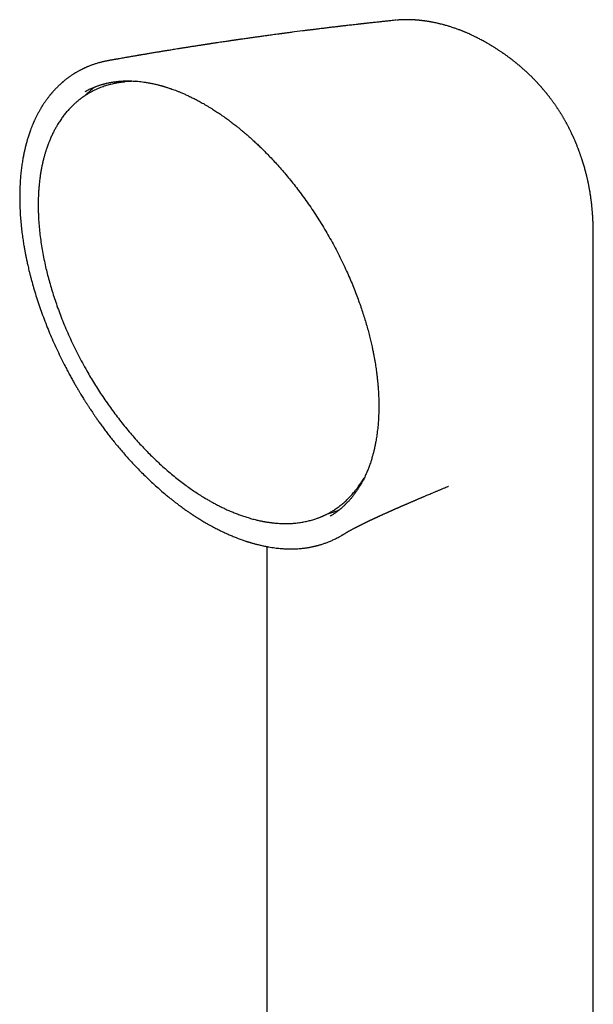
# Model space of a CAD drawing. Header units: millimetres. Extents: x 8 to 740, y 12 to 985.
# Tile 18 of 62: x 664 to 703, y 366 to 432. Entities that reach past the tile are written whole.
import ezdxf

# ---------------------------------------------------------------- set-up
doc = ezdxf.new("R2010")
doc.units = ezdxf.units.MM

msp = doc.modelspace()

# ---------------------------------------------------------------- linework, layer by layer
at = {"color": 7, "linetype": 'Continuous', "lineweight": 30}
for p, q in [((689.669, 432.089), (689.655, 432.088)), ((690.844, 432.109), (690.849, 432.108)), ((695.145, 430.893), (695.141, 430.895)), ((670.412, 429.382), (670.417, 429.382)), ((671.55, 427.964), (671.542, 427.963)), ((671.954, 428), (671.55, 427.964)), ((701.57, 424.206), (701.579, 424.185)), ((702.876, 406.167), (702.876, 417.52)), ((687.164, 400.918), (687.397, 401.25)), ((687.15, 400.899), (687.164, 400.918)), ((693.18, 400.922), (693.183, 400.924)), ((674.355, 400.29), (674.388, 400.263)), ((685.262, 398.918), (685.26, 398.917)), ((679.82, 397.193), (679.823, 397.192)), ((686.095, 397.674), (686.1, 397.677)), ((681.021, 396.892), (681.021, 330.216))]:
    msp.add_line(p, q, dxfattribs=at)
at = {"color": 7, "linetype": 'Continuous', "lineweight": 30, "flags": 128}
for points in [[(672.207, 428.018), (671.962, 428.001), (671.954, 428)], [(702.876, 308.672), (702.876, 353.052), (702.876, 406.167)], [(687.397, 401.25), (687.402, 401.257), (687.542, 401.463)]]:
    msp.add_lwpolyline(points, dxfattribs=at)
at = {"color": 7, "linetype": 'Continuous', "lineweight": 30}
for points, knots in [([(689.655, 432.089), (689.631, 432.087), (689.55, 432.078), (689.419, 432.065), (689.267, 432.049), (689.136, 432.035), (689.026, 432.024), (688.937, 432.014), (688.849, 432.005), (688.753, 431.995), (688.639, 431.982), (688.514, 431.969), (688.377, 431.954), (688.227, 431.938), (688.089, 431.923), (687.964, 431.909), (687.86, 431.898), (687.759, 431.887), (687.673, 431.877), (687.603, 431.87), (687.547, 431.863), (687.501, 431.858), (687.462, 431.854), (687.422, 431.85), (687.376, 431.844), (687.321, 431.838), (687.256, 431.831), (687.18, 431.822), (687.096, 431.813), (686.969, 431.799), (686.808, 431.78), (686.622, 431.759), (686.451, 431.739), (686.307, 431.723), (686.188, 431.709), (686.092, 431.698), (686.003, 431.687), (685.923, 431.678), (685.85, 431.669), (685.78, 431.661), (685.702, 431.652), (685.61, 431.641), (685.5, 431.628), (685.381, 431.614), (685.257, 431.599), (685.069, 431.576), (684.816, 431.546), (684.565, 431.515), (684.38, 431.492), (684.262, 431.477), (684.153, 431.464), (684.06, 431.452), (683.982, 431.442), (683.91, 431.433), (683.832, 431.424), (683.743, 431.412), (683.641, 431.4), (683.528, 431.385), (683.218, 431.346), (682.9, 431.305), (682.578, 431.263), (682.447, 431.246), (682.327, 431.23), (682.223, 431.216), (682.142, 431.206), (682.08, 431.198), (682.028, 431.191), (681.97, 431.183), (681.901, 431.174), (681.823, 431.163), (681.699, 431.147), (681.538, 431.125), (681.347, 431.099), (681.167, 431.075), (680.997, 431.052), (680.831, 431.029), (680.639, 431.002), (680.422, 430.972), (680.177, 430.938), (679.971, 430.909), (679.798, 430.885), (679.657, 430.865), (679.502, 430.843), (679.365, 430.823), (679.251, 430.807), (679.167, 430.795), (679.093, 430.784), (679.031, 430.775), (678.979, 430.768), (678.934, 430.761), (678.892, 430.755), (678.847, 430.749), (678.796, 430.741), (678.735, 430.732), (678.665, 430.722), (678.585, 430.71), (678.481, 430.695), (678.351, 430.676), (678.191, 430.652), (678.014, 430.626), (677.82, 430.597), (677.651, 430.572), (677.514, 430.551), (677.413, 430.536), (677.318, 430.522), (677.235, 430.509), (677.171, 430.5), (677.125, 430.493), (677.092, 430.487), (677.061, 430.483), (677.028, 430.478), (676.977, 430.47), (676.904, 430.459), (676.806, 430.444), (676.697, 430.427), (676.581, 430.409), (676.459, 430.39), (676.333, 430.371), (676.205, 430.351), (676.078, 430.331), (675.952, 430.311), (675.833, 430.293), (675.728, 430.276), (675.643, 430.263), (675.582, 430.253), (675.535, 430.246), (675.493, 430.239), (675.443, 430.231), (675.382, 430.221), (675.31, 430.21), (675.228, 430.197), (675.137, 430.182), (675.012, 430.162), (674.86, 430.138), (674.689, 430.11), (674.542, 430.086), (674.417, 430.066), (674.311, 430.049), (674.212, 430.033), (674.115, 430.017), (674.014, 430), (673.905, 429.982), (673.787, 429.963), (673.661, 429.942), (673.528, 429.92), (673.393, 429.897), (673.265, 429.876), (673.143, 429.856), (673.029, 429.836), (672.915, 429.817), (672.802, 429.798), (672.697, 429.78), (672.607, 429.765), (672.532, 429.752), (672.474, 429.742), (672.422, 429.733), (672.368, 429.724), (672.304, 429.713), (672.229, 429.7), (672.143, 429.686), (672.048, 429.669), (671.949, 429.652), (671.851, 429.635), (671.755, 429.618), (671.634, 429.598), (671.492, 429.573), (671.33, 429.545), (671.203, 429.522), (671.109, 429.506), (671.047, 429.495), (670.987, 429.484), (670.928, 429.474), (670.87, 429.464), (670.809, 429.453), (670.737, 429.44), (670.649, 429.424), (670.545, 429.406), (670.466, 429.392), (670.422, 429.384), (670.417, 429.383)], [0, 0, 0, 0, 0.003657, 0.012597, 0.020458, 0.027242, 0.032948, 0.037574, 0.041123, 0.046581, 0.052527, 0.058972, 0.066023, 0.073785, 0.082261, 0.087589, 0.093164, 0.098529, 0.103189, 0.106589, 0.109481, 0.111865, 0.11374, 0.115584, 0.118022, 0.120866, 0.12424, 0.128145, 0.132579, 0.137439, 0.147878, 0.157539, 0.166422, 0.174525, 0.179929, 0.184925, 0.189516, 0.193702, 0.197482, 0.200879, 0.204618, 0.209535, 0.215294, 0.221656, 0.22809, 0.234577, 0.251012, 0.267336, 0.27366, 0.279926, 0.285667, 0.290596, 0.294434, 0.297865, 0.30186, 0.306499, 0.311782, 0.317709, 0.324114, 0.359996, 0.367281, 0.374284, 0.38049, 0.385893, 0.390493, 0.393069, 0.39559, 0.398617, 0.402161, 0.406224, 0.410805, 0.421444, 0.431384, 0.440625, 0.449384, 0.45799, 0.466446, 0.479339, 0.491789, 0.504675, 0.511394, 0.51876, 0.526771, 0.535428, 0.540196, 0.544602, 0.548437, 0.551702, 0.554397, 0.556522, 0.55872, 0.560876, 0.563534, 0.566694, 0.570356, 0.57452, 0.579186, 0.586554, 0.594843, 0.604045, 0.614161, 0.62519, 0.630333, 0.635652, 0.640842, 0.645187, 0.648659, 0.650774, 0.652367, 0.653914, 0.655625, 0.657501, 0.661894, 0.666987, 0.672751, 0.678848, 0.685185, 0.691761, 0.698578, 0.705037, 0.711698, 0.718176, 0.723639, 0.728056, 0.73143, 0.733296, 0.735354, 0.737969, 0.741143, 0.744875, 0.749165, 0.754011, 0.758984, 0.768771, 0.777698, 0.785766, 0.791703, 0.797234, 0.802369, 0.80716, 0.812338, 0.818147, 0.8242, 0.830814, 0.837823, 0.844874, 0.851955, 0.857879, 0.863824, 0.869791, 0.875778, 0.881403, 0.886206, 0.889983, 0.893028, 0.895373, 0.898025, 0.901477, 0.905308, 0.909799, 0.914921, 0.92014, 0.925266, 0.930297, 0.935233, 0.944039, 0.952526, 0.960602, 0.963921, 0.967155, 0.970302, 0.973365, 0.976342, 0.979372, 0.98297, 0.987639, 0.993052, 0.999209, 1, 1, 1, 1]), ([(690.854, 432.11), (690.817, 432.112), (690.744, 432.116), (690.647, 432.12), (690.569, 432.122), (690.478, 432.124), (690.377, 432.125), (690.278, 432.124), (690.186, 432.122), (690.101, 432.119), (690.032, 432.116), (689.978, 432.113), (689.936, 432.11), (689.885, 432.107), (689.821, 432.102), (689.759, 432.097), (689.718, 432.093), (689.703, 432.092)], [0, 0, 0, 0, 0.087753, 0.1706734, 0.248762, 0.316365, 0.4117465, 0.5051896, 0.5766017, 0.6498878, 0.7270553, 0.758318, 0.7922797, 0.8367572, 0.8926271, 0.9601405, 1, 1, 1, 1]), ([(695.142, 430.896), (695.131, 430.902), (695.109, 430.913), (695.052, 430.942), (694.977, 430.979), (694.879, 431.028), (694.788, 431.071), (694.703, 431.111), (694.62, 431.15), (694.538, 431.187), (694.451, 431.225), (694.375, 431.258), (694.307, 431.287), (694.251, 431.31), (694.196, 431.333), (694.135, 431.358), (694.065, 431.386), (693.996, 431.412), (693.935, 431.435), (693.864, 431.462), (693.778, 431.494), (693.671, 431.532), (693.559, 431.571), (693.447, 431.608), (693.336, 431.644), (693.231, 431.676), (693.115, 431.711), (693.005, 431.743), (692.896, 431.773), (692.784, 431.803), (692.671, 431.831), (692.566, 431.857), (692.465, 431.88), (692.375, 431.9), (692.291, 431.918), (692.225, 431.931), (692.15, 431.946), (692.073, 431.961), (691.999, 431.974), (691.928, 431.987), (691.852, 431.999), (691.78, 432.01), (691.706, 432.022), (691.632, 432.032), (691.558, 432.042), (691.492, 432.051), (691.424, 432.059), (691.352, 432.067), (691.289, 432.074), (691.244, 432.079), (691.212, 432.082), (691.176, 432.085), (691.131, 432.089), (691.08, 432.094), (691.029, 432.098), (690.976, 432.102), (690.919, 432.106), (690.873, 432.109), (690.848, 432.11), (690.844, 432.11)], [0, 0, 0, 0, 0.008212, 0.016361, 0.041284, 0.061752, 0.087235, 0.106303, 0.122806, 0.146903, 0.165291, 0.1859, 0.201586, 0.214312, 0.226876, 0.240795, 0.258648, 0.277551, 0.290439, 0.301774, 0.328749, 0.35218, 0.378086, 0.408482, 0.431044, 0.456987, 0.482035, 0.511946, 0.534141, 0.557836, 0.589604, 0.611872, 0.630037, 0.659217, 0.674059, 0.687129, 0.704756, 0.725584, 0.739518, 0.755664, 0.774007, 0.79095, 0.804899, 0.824432, 0.841843, 0.855418, 0.868752, 0.888173, 0.904628, 0.911461, 0.918456, 0.925975, 0.935819, 0.948419, 0.960464, 0.969915, 0.983663, 0.997584, 1, 1, 1, 1]), ([(695.817, 430.528), (695.711, 430.589), (695.562, 430.673), (695.338, 430.795), (695.22, 430.855), (695.145, 430.894)], [0, 0, 0, 0, 0.4816278, 0.6706108, 1, 1, 1, 1]), ([(701.571, 424.206), (701.566, 424.217), (701.554, 424.244), (701.533, 424.29), (701.508, 424.346), (701.481, 424.403), (701.458, 424.455), (701.436, 424.5), (701.416, 424.542), (701.392, 424.594), (701.36, 424.659), (701.325, 424.73), (701.293, 424.794), (701.267, 424.847), (701.24, 424.899), (701.208, 424.961), (701.171, 425.032), (701.134, 425.102), (701.1, 425.164), (701.069, 425.222), (701.033, 425.287), (700.993, 425.359), (700.952, 425.431), (700.916, 425.493), (700.883, 425.55), (700.847, 425.612), (700.805, 425.682), (700.763, 425.752), (700.725, 425.815), (700.69, 425.871), (700.653, 425.929), (700.612, 425.994), (700.567, 426.065), (700.524, 426.13), (700.486, 426.188), (700.448, 426.244), (700.407, 426.305), (700.362, 426.372), (700.316, 426.438), (700.275, 426.497), (700.236, 426.552), (700.195, 426.609), (700.149, 426.672), (700.1, 426.74), (700.053, 426.803), (700.011, 426.859), (699.972, 426.91), (699.931, 426.963), (699.887, 427.021), (699.839, 427.081), (699.795, 427.137), (699.756, 427.185), (699.721, 427.228), (699.683, 427.275), (699.64, 427.328), (699.592, 427.385), (699.547, 427.439), (699.508, 427.484), (699.476, 427.521), (699.446, 427.555), (699.414, 427.593), (699.371, 427.642), (699.319, 427.701), (699.264, 427.762), (699.216, 427.814), (699.175, 427.859), (699.134, 427.903), (699.085, 427.956), (699.026, 428.018), (698.962, 428.085), (698.903, 428.146), (698.855, 428.195), (698.814, 428.236), (698.776, 428.275), (698.731, 428.318), (698.681, 428.368), (698.629, 428.419), (698.581, 428.465), (698.54, 428.503), (698.503, 428.538), (698.465, 428.575), (698.421, 428.615), (698.37, 428.663), (698.311, 428.716), (698.251, 428.77), (698.195, 428.82), (698.145, 428.864), (698.098, 428.905), (698.049, 428.948), (697.991, 428.998), (697.926, 429.053), (697.862, 429.107), (697.806, 429.153), (697.76, 429.191), (697.715, 429.227), (697.666, 429.266), (697.611, 429.311), (697.549, 429.359), (697.487, 429.408), (697.429, 429.453), (697.378, 429.492), (697.334, 429.525), (697.288, 429.559), (697.232, 429.601), (697.162, 429.653), (697.083, 429.71), (697.006, 429.765), (696.938, 429.814), (696.878, 429.855), (696.825, 429.892), (696.768, 429.931), (696.703, 429.975), (696.631, 430.024), (696.558, 430.072), (696.492, 430.115), (696.435, 430.152), (696.383, 430.185), (696.328, 430.22), (696.263, 430.261), (696.185, 430.309), (696.116, 430.351), (696.059, 430.386), (696.012, 430.414), (695.958, 430.447), (695.892, 430.485), (695.844, 430.513), (695.819, 430.528)], [0, 0, 0, 0, 0.004086, 0.010024, 0.01763, 0.025051, 0.031792, 0.037107, 0.042231, 0.047783, 0.056883, 0.06713, 0.074995, 0.081473, 0.08756, 0.095299, 0.105354, 0.115099, 0.1228, 0.129657, 0.137641, 0.148275, 0.158064, 0.166108, 0.173123, 0.180841, 0.191058, 0.200807, 0.209176, 0.216374, 0.223495, 0.232982, 0.243055, 0.252171, 0.259967, 0.266961, 0.275513, 0.285259, 0.294757, 0.303148, 0.310114, 0.317942, 0.327324, 0.337251, 0.346779, 0.354305, 0.361459, 0.368851, 0.377286, 0.386769, 0.395303, 0.401837, 0.407938, 0.414573, 0.42262, 0.431586, 0.440276, 0.446944, 0.452131, 0.457241, 0.462465, 0.46928, 0.479733, 0.489685, 0.497493, 0.504301, 0.510636, 0.518189, 0.529196, 0.540225, 0.550286, 0.558399, 0.564023, 0.57022, 0.577208, 0.585494, 0.594692, 0.602415, 0.608296, 0.614106, 0.620038, 0.626693, 0.634935, 0.644164, 0.653891, 0.662697, 0.670122, 0.676916, 0.684235, 0.692776, 0.703373, 0.713808, 0.72158, 0.728212, 0.734609, 0.741523, 0.749827, 0.759156, 0.768415, 0.77732, 0.784551, 0.790486, 0.796363, 0.804292, 0.814679, 0.826624, 0.837822, 0.847479, 0.855386, 0.862968, 0.870009, 0.879156, 0.889943, 0.90013, 0.909333, 0.917084, 0.923861, 0.930769, 0.93965, 0.950552, 0.962162, 0.967551, 0.97348, 0.980856, 0.989695, 1, 1, 1, 1]), ([(670.412, 429.382), (670.388, 429.378), (670.333, 429.367), (670.252, 429.351), (670.16, 429.331), (670.066, 429.309), (669.931, 429.277), (669.754, 429.23), (669.579, 429.177), (669.438, 429.131), (669.335, 429.095), (669.234, 429.058), (669.137, 429.02), (669.051, 428.985), (668.977, 428.954), (668.915, 428.927), (668.869, 428.906), (668.836, 428.891), (668.81, 428.879), (668.779, 428.865), (668.74, 428.847), (668.692, 428.823), (668.637, 428.796), (668.579, 428.767), (668.523, 428.737), (668.458, 428.702), (668.385, 428.662), (668.308, 428.619), (668.243, 428.58), (668.191, 428.548), (668.143, 428.519), (668.093, 428.488), (668.035, 428.45), (667.967, 428.406), (667.893, 428.355), (667.815, 428.301), (667.737, 428.244), (667.666, 428.19), (667.602, 428.141), (667.545, 428.097), (667.492, 428.054), (667.445, 428.015), (667.406, 427.982), (667.374, 427.955), (667.347, 427.932), (667.32, 427.908), (667.282, 427.875), (667.23, 427.829), (667.165, 427.768), (667.09, 427.698), (667.022, 427.632), (666.964, 427.573), (666.916, 427.524), (666.866, 427.472), (666.814, 427.417), (666.763, 427.361), (666.717, 427.309), (666.678, 427.265), (666.646, 427.229), (666.621, 427.199), (666.599, 427.173), (666.577, 427.147), (666.554, 427.119), (666.529, 427.089), (666.498, 427.05), (666.459, 427.002), (666.411, 426.94), (666.357, 426.869), (666.296, 426.788), (666.238, 426.708), (666.184, 426.631), (666.136, 426.561), (666.09, 426.492), (666.049, 426.43), (666.017, 426.379), (665.989, 426.335), (665.961, 426.29), (665.929, 426.238), (665.893, 426.179), (665.852, 426.109), (665.808, 426.032), (665.761, 425.947), (665.713, 425.86), (665.667, 425.771), (665.621, 425.682), (665.574, 425.587), (665.532, 425.5), (665.497, 425.426), (665.471, 425.368), (665.45, 425.322), (665.432, 425.282), (665.414, 425.241), (665.393, 425.192), (665.369, 425.134), (665.341, 425.067), (665.31, 424.99), (665.277, 424.907), (665.235, 424.799), (665.189, 424.672), (665.139, 424.53), (665.094, 424.395), (665.053, 424.268), (665.017, 424.15), (664.985, 424.043), (664.959, 423.95), (664.937, 423.872), (664.92, 423.807), (664.904, 423.748), (664.889, 423.689), (664.873, 423.624), (664.855, 423.552), (664.837, 423.472), (664.815, 423.377), (664.79, 423.265), (664.763, 423.136), (664.736, 422.999), (664.71, 422.859), (664.673, 422.647), (664.628, 422.359), (664.581, 421.989), (664.543, 421.603), (664.514, 421.201), (664.496, 420.783), (664.488, 420.358), (664.491, 419.925), (664.505, 419.487), (664.53, 419.033), (664.567, 418.565), (664.607, 418.18), (664.643, 417.885), (664.669, 417.682), (664.697, 417.483), (664.726, 417.292), (664.753, 417.118), (664.779, 416.962), (664.802, 416.829), (664.822, 416.717), (664.839, 416.626), (664.853, 416.549), (664.865, 416.487), (664.874, 416.44), (664.88, 416.408), (664.885, 416.382), (664.89, 416.357), (664.897, 416.324), (664.905, 416.281), (664.919, 416.215), (664.938, 416.12), (664.965, 415.992), (664.996, 415.849), (665.031, 415.693), (665.069, 415.525), (665.113, 415.34), (665.163, 415.138), (665.219, 414.919), (665.304, 414.599), (665.421, 414.18), (665.577, 413.666), (665.745, 413.146), (665.928, 412.619), (666.125, 412.085), (666.331, 411.557), (666.548, 411.034), (666.774, 410.516), (667.013, 409.995), (667.266, 409.469), (667.495, 409.016), (667.691, 408.642), (667.845, 408.355), (667.992, 408.088), (668.132, 407.841), (668.262, 407.614), (668.382, 407.41), (668.49, 407.228), (668.587, 407.067), (668.676, 406.922), (668.755, 406.795), (668.821, 406.689), (668.876, 406.602), (668.918, 406.536), (668.95, 406.484), (668.977, 406.442), (669.006, 406.398), (669.042, 406.342), (669.086, 406.273), (669.139, 406.192), (669.201, 406.098), (669.273, 405.99), (669.361, 405.858), (669.468, 405.7), (669.596, 405.515), (669.739, 405.31), (669.899, 405.086), (670.076, 404.843), (670.266, 404.589), (670.468, 404.323), (670.684, 404.048), (670.916, 403.759), (671.166, 403.458), (671.425, 403.155), (671.693, 402.851), (671.968, 402.549), (672.259, 402.24), (672.566, 401.924), (672.889, 401.603), (673.228, 401.279), (673.573, 400.961), (673.923, 400.652), (674.192, 400.422), (674.348, 400.295), (674.386, 400.265)], [0, 0, 0, 0, 0.00221, 0.005147, 0.008524, 0.01235, 0.016444, 0.024921, 0.033971, 0.038194, 0.04253, 0.046975, 0.051182, 0.054888, 0.058093, 0.060798, 0.063004, 0.064152, 0.065139, 0.066422, 0.068124, 0.070245, 0.072734, 0.07534, 0.077822, 0.08018, 0.084088, 0.087595, 0.090565, 0.09296, 0.094843, 0.097137, 0.099879, 0.10307, 0.106679, 0.110422, 0.114224, 0.118086, 0.120884, 0.123714, 0.126496, 0.1289, 0.130887, 0.132434, 0.133713, 0.135102, 0.136621, 0.139658, 0.143112, 0.147053, 0.151581, 0.154066, 0.156697, 0.159475, 0.162399, 0.165435, 0.168146, 0.170402, 0.172205, 0.173606, 0.174805, 0.1761, 0.177492, 0.17898, 0.180565, 0.183171, 0.186071, 0.18942, 0.193226, 0.197488, 0.200524, 0.203756, 0.207012, 0.20977, 0.211991, 0.213678, 0.21559, 0.217785, 0.220348, 0.223279, 0.226575, 0.230116, 0.233846, 0.237319, 0.24094, 0.244711, 0.248579, 0.251254, 0.253481, 0.25526, 0.25662, 0.258137, 0.259998, 0.262201, 0.264748, 0.267637, 0.270854, 0.274086, 0.279595, 0.284768, 0.289603, 0.294101, 0.298261, 0.302026, 0.305348, 0.307893, 0.310098, 0.311987, 0.313958, 0.316161, 0.318596, 0.321262, 0.324159, 0.32813, 0.332466, 0.336983, 0.341549, 0.346164, 0.357487, 0.369091, 0.380972, 0.393126, 0.405554, 0.418273, 0.430537, 0.443066, 0.45586, 0.468921, 0.482249, 0.487734, 0.493265, 0.498823, 0.504036, 0.508748, 0.51296, 0.516671, 0.519508, 0.521961, 0.52403, 0.525716, 0.526901, 0.527778, 0.528347, 0.528935, 0.529841, 0.531002, 0.532328, 0.535188, 0.538603, 0.542574, 0.54659, 0.551049, 0.555951, 0.561298, 0.567089, 0.573319, 0.586663, 0.600163, 0.613818, 0.627634, 0.641619, 0.655778, 0.669295, 0.682981, 0.696842, 0.710886, 0.725119, 0.733436, 0.741248, 0.74855, 0.755339, 0.761615, 0.767379, 0.772342, 0.77685, 0.780902, 0.7845, 0.787642, 0.789914, 0.791857, 0.793307, 0.79428, 0.795477, 0.79711, 0.799047, 0.801371, 0.804081, 0.807182, 0.810705, 0.815513, 0.820937, 0.826973, 0.833621, 0.840881, 0.84875, 0.856729, 0.86525, 0.874317, 0.883932, 0.894101, 0.903833, 0.914031, 0.924696, 0.935828, 0.947426, 0.959487, 0.972009, 0.983887, 0.996142, 1, 1, 1, 1]), ([(668.869, 427.32), (668.943, 427.361), (669.09, 427.441), (669.319, 427.548), (669.506, 427.626), (669.645, 427.678), (669.733, 427.709), (669.815, 427.737), (669.887, 427.76), (669.95, 427.779), (670, 427.794), (670.038, 427.805), (670.068, 427.814), (670.098, 427.822), (670.134, 427.831), (670.182, 427.844), (670.241, 427.859), (670.315, 427.876), (670.4, 427.895), (670.492, 427.914), (670.584, 427.932), (670.674, 427.947), (670.774, 427.963), (670.885, 427.979), (671.004, 427.993), (671.12, 428.005), (671.232, 428.014), (671.339, 428.021), (671.437, 428.026), (671.525, 428.029), (671.596, 428.031), (671.653, 428.032), (671.696, 428.032), (671.732, 428.033), (671.765, 428.032), (671.804, 428.032), (671.855, 428.032), (671.92, 428.03), (672.034, 428.027), (672.194, 428.019), (672.396, 428.003), (672.599, 427.982), (672.806, 427.956), (673.029, 427.921), (673.272, 427.877), (673.481, 427.832), (673.642, 427.795), (673.745, 427.769), (673.839, 427.745), (673.913, 427.725), (673.969, 427.71), (674.009, 427.698), (674.04, 427.69), (674.063, 427.683), (674.081, 427.678), (674.101, 427.672), (674.13, 427.663), (674.174, 427.65), (674.232, 427.633), (674.304, 427.61), (674.39, 427.583), (674.49, 427.55), (674.609, 427.51), (674.749, 427.46), (674.911, 427.4), (675.091, 427.33), (675.289, 427.25), (675.505, 427.157), (675.735, 427.053), (675.977, 426.938), (676.231, 426.811), (676.501, 426.668), (676.714, 426.551), (676.838, 426.479), (676.866, 426.462)], [0, 0, 0, 0, 0.036567, 0.072575, 0.107489, 0.120907, 0.13401, 0.145806, 0.156108, 0.164916, 0.172231, 0.177311, 0.181293, 0.184825, 0.189867, 0.196556, 0.20489, 0.214871, 0.227572, 0.240396, 0.252928, 0.265169, 0.277119, 0.293591, 0.309475, 0.32477, 0.339476, 0.353581, 0.366444, 0.377706, 0.387367, 0.393834, 0.399312, 0.403801, 0.407419, 0.412092, 0.418497, 0.426634, 0.436504, 0.461527, 0.486393, 0.511096, 0.535786, 0.561514, 0.591253, 0.622499, 0.635187, 0.647801, 0.658808, 0.667995, 0.673609, 0.678231, 0.681863, 0.684505, 0.686169, 0.688149, 0.691284, 0.696401, 0.703091, 0.711354, 0.721189, 0.732598, 0.745581, 0.76199, 0.780374, 0.800733, 0.823068, 0.84738, 0.87367, 0.90027, 0.928629, 0.95875, 0.990632, 1, 1, 1, 1]), ([(671.55, 427.964), (671.539, 427.963), (671.511, 427.96), (671.468, 427.955), (671.415, 427.949), (671.354, 427.941), (671.285, 427.932), (671.207, 427.921), (671.121, 427.907), (671.026, 427.892), (670.924, 427.873), (670.754, 427.839), (670.521, 427.785), (670.214, 427.696), (669.897, 427.584), (669.572, 427.446), (669.329, 427.324), (669.164, 427.232), (669.073, 427.179), (668.988, 427.128), (668.912, 427.08), (668.845, 427.036), (668.786, 426.996), (668.739, 426.964), (668.701, 426.937), (668.672, 426.916), (668.648, 426.899), (668.629, 426.885), (668.612, 426.872), (668.594, 426.859), (668.569, 426.84), (668.533, 426.813), (668.487, 426.777), (668.431, 426.733), (668.37, 426.683), (668.305, 426.629), (668.24, 426.572), (668.136, 426.479), (667.992, 426.344), (667.811, 426.157), (667.63, 425.953), (667.45, 425.731), (667.275, 425.493), (667.105, 425.238), (666.955, 424.992), (666.825, 424.758), (666.713, 424.538), (666.622, 424.344), (666.551, 424.185), (666.502, 424.068), (666.46, 423.965), (666.426, 423.879), (666.399, 423.809), (666.379, 423.754), (666.364, 423.712), (666.352, 423.679), (666.34, 423.647), (666.327, 423.608), (666.309, 423.556), (666.287, 423.491), (666.261, 423.412), (666.232, 423.322), (666.202, 423.225), (666.173, 423.126), (666.145, 423.028), (666.118, 422.93), (666.08, 422.784), (666.033, 422.592), (665.981, 422.353), (665.934, 422.111), (665.89, 421.86), (665.857, 421.639), (665.832, 421.452), (665.815, 421.305), (665.798, 421.154), (665.783, 420.998), (665.77, 420.838), (665.759, 420.68), (665.75, 420.539), (665.744, 420.42), (665.74, 420.321), (665.736, 420.231), (665.734, 420.151), (665.732, 420.08), (665.731, 420.017), (665.73, 419.956), (665.729, 419.889), (665.728, 419.813), (665.728, 419.729), (665.728, 419.642), (665.729, 419.555), (665.73, 419.467), (665.732, 419.38), (665.736, 419.229), (665.744, 419.014), (665.762, 418.666), (665.794, 418.246), (665.846, 417.751), (665.912, 417.251), (665.992, 416.745), (666.086, 416.235), (666.19, 415.742), (666.301, 415.266), (666.42, 414.804), (666.551, 414.332), (666.696, 413.851), (666.856, 413.36), (667.029, 412.86), (667.218, 412.352), (667.422, 411.837), (667.642, 411.314), (667.878, 410.786), (668.13, 410.252), (668.398, 409.714), (668.683, 409.172), (668.963, 408.668), (669.234, 408.202), (669.494, 407.774), (669.763, 407.346), (670.044, 406.92), (670.332, 406.498), (670.63, 406.08), (670.935, 405.668), (671.249, 405.261), (671.569, 404.862), (671.892, 404.476), (672.215, 404.104), (672.536, 403.749), (672.854, 403.411), (673.167, 403.091), (673.475, 402.788), (673.776, 402.502), (674.073, 402.231), (674.392, 401.95), (674.733, 401.662), (675.094, 401.371), (675.445, 401.102), (675.785, 400.854), (676.114, 400.626), (676.43, 400.415), (676.715, 400.236), (676.967, 400.083), (677.194, 399.951), (677.424, 399.823), (677.662, 399.695), (677.91, 399.569), (678.166, 399.445), (678.43, 399.324), (678.704, 399.205), (678.983, 399.093), (679.266, 398.988), (679.552, 398.89), (679.802, 398.812), (680.007, 398.753), (680.162, 398.712), (680.302, 398.676), (680.429, 398.646), (680.542, 398.621), (680.642, 398.6), (680.728, 398.583), (680.8, 398.569), (680.864, 398.557), (680.926, 398.546), (680.994, 398.535), (681.071, 398.522), (681.16, 398.509), (681.262, 398.495), (681.377, 398.48), (681.504, 398.466), (681.642, 398.454), (681.791, 398.442), (681.951, 398.433), (682.167, 398.426), (682.433, 398.426), (682.746, 398.44), (683.058, 398.469), (683.314, 398.505), (683.515, 398.54), (683.662, 398.57), (683.808, 398.604), (683.954, 398.641), (684.099, 398.682), (684.234, 398.724), (684.355, 398.765), (684.458, 398.802), (684.546, 398.835), (684.618, 398.864), (684.675, 398.888), (684.723, 398.908), (684.767, 398.927), (684.812, 398.947), (684.861, 398.969), (684.916, 398.995), (684.979, 399.026), (685.05, 399.061), (685.129, 399.102), (685.219, 399.151), (685.32, 399.207), (685.43, 399.274), (685.549, 399.348), (685.676, 399.433), (685.809, 399.527), (685.938, 399.625), (686.06, 399.723), (686.17, 399.816), (686.276, 399.91), (686.375, 400.003), (686.469, 400.094), (686.57, 400.197), (686.676, 400.31), (686.785, 400.434), (686.882, 400.549), (686.968, 400.655), (687.042, 400.752), (687.106, 400.838), (687.146, 400.893), (687.164, 400.918)], [0, 0, 0, 0, 0.0007514, 0.0018005, 0.003151, 0.0046982, 0.0065146, 0.0086005, 0.0109562, 0.013582, 0.0164779, 0.0195794, 0.02814, 0.0366953, 0.0468733, 0.0570437, 0.0672064, 0.0703727, 0.0734917, 0.0763597, 0.0789527, 0.0812706, 0.0833135, 0.0850815, 0.0862776, 0.087304, 0.0881606, 0.0888474, 0.0893674, 0.0899554, 0.0907598, 0.0920965, 0.0937837, 0.0958212, 0.0981655, 0.1005774, 0.1030207, 0.1054953, 0.1124623, 0.1196664, 0.1272448, 0.1350541, 0.1430599, 0.1512607, 0.1596565, 0.1659374, 0.1723231, 0.1788118, 0.1824197, 0.1856138, 0.1883941, 0.1907607, 0.1925496, 0.1939981, 0.1951063, 0.1958788, 0.1965784, 0.1975982, 0.1989382, 0.2005984, 0.2026226, 0.2049799, 0.2074828, 0.2099565, 0.212401, 0.2148164, 0.2172026, 0.2230407, 0.2286968, 0.2342291, 0.2399893, 0.2460366, 0.2492254, 0.2524887, 0.2558262, 0.2592381, 0.2627243, 0.2662278, 0.2694458, 0.2717429, 0.2738364, 0.2757264, 0.2774128, 0.2788957, 0.2801752, 0.2813606, 0.2826873, 0.2843236, 0.2861096, 0.2878957, 0.289682, 0.2914684, 0.2932549, 0.2950416, 0.3006577, 0.3062753, 0.3159505, 0.3256304, 0.335315, 0.3450047, 0.3546997, 0.3644156, 0.3728813, 0.3815057, 0.3902888, 0.3992306, 0.4083312, 0.4175905, 0.4270087, 0.4365857, 0.4463216, 0.4562165, 0.4662703, 0.476483, 0.4868549, 0.4973858, 0.5057535, 0.5142191, 0.5227825, 0.5314438, 0.540203, 0.5489012, 0.5576939, 0.5665809, 0.575418, 0.5842313, 0.5928587, 0.6013002, 0.6095557, 0.6176253, 0.6253698, 0.632935, 0.6403209, 0.6475273, 0.6566186, 0.6654073, 0.6738935, 0.6820773, 0.6899585, 0.6975371, 0.7048131, 0.710306, 0.7156194, 0.7210376, 0.7267119, 0.7326424, 0.7387165, 0.7450379, 0.7516067, 0.7584231, 0.7651302, 0.772061, 0.7792157, 0.7833471, 0.7871414, 0.7905979, 0.7937167, 0.7965508, 0.799033, 0.8011634, 0.8029418, 0.8044273, 0.8059571, 0.8075978, 0.8095143, 0.8117621, 0.8143413, 0.817252, 0.8204942, 0.8240012, 0.8278282, 0.8319751, 0.8364359, 0.8446552, 0.8529995, 0.861469, 0.8700634, 0.874191, 0.8783468, 0.8825308, 0.886743, 0.8909834, 0.8951804, 0.898734, 0.9018392, 0.904496, 0.9067045, 0.9084645, 0.9098501, 0.9112091, 0.912586, 0.9140639, 0.9158273, 0.9178437, 0.9201421, 0.9227224, 0.9255848, 0.9289924, 0.9327289, 0.9367942, 0.9411883, 0.9459113, 0.950963, 0.9551629, 0.9593801, 0.963412, 0.9672584, 0.9709193, 0.9743948, 0.9793553, 0.9838814, 0.9879731, 0.9916307, 0.9948541, 0.9976437, 1, 1, 1, 1]), ([(669.538, 427.637), (669.482, 427.595), (669.342, 427.488), (669.129, 427.299), (668.969, 427.151), (668.893, 427.068), (668.891, 427.065)], [0, 0, 0, 0, 0.245507, 0.616305, 0.986896, 1, 1, 1, 1]), ([(676.866, 426.463), (676.925, 426.429), (677.043, 426.36), (677.215, 426.256), (677.379, 426.154), (677.529, 426.059), (677.666, 425.97), (677.794, 425.885), (677.913, 425.804), (678.021, 425.73), (678.105, 425.671), (678.168, 425.627), (678.213, 425.595), (678.247, 425.571), (678.279, 425.548), (678.31, 425.525), (678.345, 425.5), (678.38, 425.475), (678.418, 425.447), (678.462, 425.415), (678.522, 425.37), (678.602, 425.31), (678.704, 425.233), (678.822, 425.142), (678.958, 425.036), (679.111, 424.915), (679.279, 424.778), (679.461, 424.626), (679.655, 424.461), (679.859, 424.283), (680.07, 424.094), (680.288, 423.894), (680.508, 423.685), (680.752, 423.448), (681.02, 423.18), (681.311, 422.878), (681.61, 422.558), (681.916, 422.217), (682.228, 421.856), (682.54, 421.482), (682.851, 421.096), (683.166, 420.688), (683.485, 420.258), (683.807, 419.807), (684.125, 419.341), (684.438, 418.861), (684.746, 418.368), (685.042, 417.872), (685.326, 417.374), (685.598, 416.874), (685.862, 416.364), (686.118, 415.844), (686.358, 415.332), (686.579, 414.833), (686.779, 414.357), (686.963, 413.893), (687.133, 413.444), (687.288, 413.01), (687.429, 412.592), (687.561, 412.176), (687.684, 411.765), (687.798, 411.36), (687.898, 410.974), (687.988, 410.609), (688.061, 410.285), (688.121, 410), (688.171, 409.751), (688.215, 409.515), (688.255, 409.291), (688.29, 409.08), (688.32, 408.88), (688.347, 408.694), (688.37, 408.53), (688.387, 408.389), (688.401, 408.274), (688.413, 408.176), (688.42, 408.104), (688.426, 408.047), (688.432, 407.996), (688.438, 407.931), (688.446, 407.852), (688.455, 407.758), (688.464, 407.644), (688.475, 407.511), (688.486, 407.357), (688.496, 407.19), (688.505, 407.017), (688.515, 406.787), (688.522, 406.505), (688.523, 406.15), (688.516, 405.779), (688.498, 405.395), (688.474, 405.068), (688.448, 404.795), (688.423, 404.577), (688.395, 404.37), (688.367, 404.179), (688.339, 404.008), (688.312, 403.857), (688.286, 403.726), (688.263, 403.611), (688.242, 403.517), (688.225, 403.44), (688.211, 403.376), (688.196, 403.313), (688.178, 403.239), (688.156, 403.152), (688.13, 403.053), (688.099, 402.942), (688.064, 402.82), (688.024, 402.687), (687.979, 402.545), (687.928, 402.394), (687.876, 402.251), (687.826, 402.118), (687.778, 401.995), (687.725, 401.869), (687.669, 401.74), (687.608, 401.607), (687.544, 401.473), (687.487, 401.36), (687.441, 401.273), (687.41, 401.214), (687.384, 401.168), (687.365, 401.132), (687.347, 401.101), (687.327, 401.066), (687.301, 401.021), (687.27, 400.967), (687.233, 400.906), (687.192, 400.839), (687.145, 400.766), (687.095, 400.689), (687.043, 400.612), (686.992, 400.538), (686.912, 400.426), (686.804, 400.283), (686.689, 400.141), (686.6, 400.037), (686.538, 399.968), (686.484, 399.908), (686.435, 399.857), (686.391, 399.81), (686.346, 399.765), (686.293, 399.712), (686.229, 399.65), (686.153, 399.579), (686.066, 399.501), (685.968, 399.416), (685.858, 399.327), (685.747, 399.241), (685.642, 399.164), (685.549, 399.099), (685.465, 399.043), (685.389, 398.995), (685.322, 398.953), (685.281, 398.929), (685.262, 398.918)], [0, 0, 0, 0, 0.006496, 0.01301, 0.019026, 0.024546, 0.029568, 0.034093, 0.038744, 0.042717, 0.046013, 0.048041, 0.049688, 0.050954, 0.051838, 0.053215, 0.054435, 0.055656, 0.057076, 0.058697, 0.060521, 0.063793, 0.067564, 0.071833, 0.076959, 0.082658, 0.088928, 0.09577, 0.103184, 0.11076, 0.118851, 0.12721, 0.135656, 0.144188, 0.155491, 0.166942, 0.178541, 0.191133, 0.203894, 0.216825, 0.229926, 0.243196, 0.257456, 0.271906, 0.286547, 0.301379, 0.3164, 0.331612, 0.34613, 0.360816, 0.375671, 0.390695, 0.405888, 0.419801, 0.433385, 0.446533, 0.459245, 0.471523, 0.483365, 0.494771, 0.506815, 0.518333, 0.529323, 0.539787, 0.549724, 0.557253, 0.564448, 0.57131, 0.577839, 0.584035, 0.589897, 0.595427, 0.600552, 0.604522, 0.607968, 0.610889, 0.613287, 0.614475, 0.615987, 0.61791, 0.620304, 0.623168, 0.626503, 0.630667, 0.635389, 0.64065, 0.646069, 0.651485, 0.662111, 0.672722, 0.685337, 0.697931, 0.710505, 0.71804, 0.725568, 0.73288, 0.739578, 0.745655, 0.751017, 0.75578, 0.759944, 0.763508, 0.766222, 0.768443, 0.770653, 0.773388, 0.77679, 0.780579, 0.784728, 0.789573, 0.794831, 0.800501, 0.806594, 0.813135, 0.818083, 0.823262, 0.828671, 0.83431, 0.840178, 0.846277, 0.852439, 0.855694, 0.858424, 0.860628, 0.862307, 0.863474, 0.865116, 0.867316, 0.870071, 0.872969, 0.876302, 0.880068, 0.88411, 0.888087, 0.891986, 0.895808, 0.905924, 0.915458, 0.92006, 0.924207, 0.927851, 0.930991, 0.933658, 0.936449, 0.939589, 0.943701, 0.948364, 0.953605, 0.959424, 0.965821, 0.972795, 0.978435, 0.983645, 0.988405, 0.992717, 0.996582, 1, 1, 1, 1]), ([(702.876, 417.52), (702.876, 417.568), (702.876, 417.658), (702.875, 417.785), (702.874, 417.894), (702.873, 417.984), (702.872, 418.058), (702.871, 418.117), (702.87, 418.166), (702.869, 418.21), (702.868, 418.251), (702.867, 418.298), (702.865, 418.357), (702.863, 418.433), (702.86, 418.511), (702.857, 418.586), (702.854, 418.652), (702.851, 418.716), (702.848, 418.784), (702.844, 418.862), (702.838, 418.959), (702.831, 419.062), (702.824, 419.168), (702.817, 419.261), (702.81, 419.349), (702.802, 419.44), (702.792, 419.542), (702.78, 419.66), (702.767, 419.783), (702.753, 419.902), (702.74, 420.01), (702.726, 420.115), (702.711, 420.23), (702.693, 420.352), (702.674, 420.476), (702.655, 420.59), (702.638, 420.692), (702.623, 420.78), (702.607, 420.865), (702.591, 420.95), (702.574, 421.04), (702.555, 421.133), (702.534, 421.233), (702.512, 421.337), (702.49, 421.437), (702.468, 421.531), (702.446, 421.622), (702.423, 421.718), (702.397, 421.821), (702.367, 421.938), (702.334, 422.061), (702.298, 422.191), (702.261, 422.322), (702.22, 422.459), (702.18, 422.589), (702.147, 422.692), (702.122, 422.77), (702.102, 422.83), (702.081, 422.893), (702.057, 422.964), (702.028, 423.048), (701.997, 423.136), (701.967, 423.221), (701.94, 423.295), (701.916, 423.359), (701.896, 423.413), (701.878, 423.461), (701.854, 423.523), (701.823, 423.602), (701.785, 423.698), (701.754, 423.776), (701.729, 423.837), (701.708, 423.887), (701.682, 423.95), (701.649, 424.028), (701.614, 424.108), (701.59, 424.162), (701.58, 424.185)], [0, 0, 0, 0, 0.021881, 0.041053, 0.057513, 0.071259, 0.082129, 0.09046, 0.097663, 0.104234, 0.110174, 0.1156, 0.125119, 0.136266, 0.148922, 0.159711, 0.16935, 0.17789, 0.18744, 0.199099, 0.212169, 0.229675, 0.244336, 0.258065, 0.270538, 0.282701, 0.297637, 0.31537, 0.334102, 0.351401, 0.367383, 0.381447, 0.397833, 0.417764, 0.434966, 0.452545, 0.467621, 0.480146, 0.491483, 0.504959, 0.518003, 0.5311, 0.546317, 0.562309, 0.577736, 0.590644, 0.604336, 0.618564, 0.633677, 0.650308, 0.671508, 0.688895, 0.709063, 0.730899, 0.751054, 0.768761, 0.777888, 0.786971, 0.796171, 0.806852, 0.819925, 0.834935, 0.847669, 0.859478, 0.869417, 0.877505, 0.884817, 0.891984, 0.90632, 0.921894, 0.937292, 0.943269, 0.951032, 0.961155, 0.973636, 0.988472, 1, 1, 1, 1]), ([(686.101, 397.675), (686.102, 397.676), (686.107, 397.68), (686.117, 397.685), (686.129, 397.693), (686.145, 397.702), (686.164, 397.714), (686.185, 397.727), (686.205, 397.739), (686.223, 397.75), (686.242, 397.761), (686.262, 397.773), (686.283, 397.785), (686.305, 397.798), (686.335, 397.816), (686.369, 397.836), (686.404, 397.856), (686.435, 397.874), (686.464, 397.89), (686.497, 397.909), (686.543, 397.935), (686.595, 397.964), (686.648, 397.993), (686.696, 398.019), (686.753, 398.05), (686.81, 398.08), (686.867, 398.11), (686.912, 398.134), (686.951, 398.154), (686.981, 398.17), (687.01, 398.185), (687.035, 398.198), (687.058, 398.209), (687.079, 398.221), (687.102, 398.232), (687.127, 398.245), (687.153, 398.258), (687.179, 398.271), (687.202, 398.283), (687.224, 398.294), (687.247, 398.306), (687.273, 398.318), (687.302, 398.333), (687.334, 398.349), (687.367, 398.365), (687.396, 398.38), (687.422, 398.392), (687.448, 398.406), (687.485, 398.424), (687.529, 398.445), (687.577, 398.469), (687.623, 398.491), (687.672, 398.515), (687.722, 398.539), (687.766, 398.56), (687.807, 398.58), (687.845, 398.598), (687.881, 398.615), (687.913, 398.63), (687.941, 398.644), (687.973, 398.659), (688.01, 398.676), (688.05, 398.695), (688.089, 398.713), (688.123, 398.729), (688.154, 398.744), (688.181, 398.756), (688.206, 398.768), (688.231, 398.78), (688.26, 398.793), (688.29, 398.807), (688.32, 398.821), (688.351, 398.835), (688.389, 398.853), (688.434, 398.874), (688.481, 398.895), (688.523, 398.915), (688.567, 398.934), (688.614, 398.956), (688.667, 398.98), (688.717, 399.003), (688.768, 399.026), (688.828, 399.053), (688.893, 399.083), (688.954, 399.11), (689.004, 399.133), (689.048, 399.153), (689.092, 399.172), (689.133, 399.191), (689.168, 399.206), (689.202, 399.221), (689.238, 399.238), (689.282, 399.257), (689.328, 399.277), (689.372, 399.297), (689.414, 399.316), (689.46, 399.336), (689.511, 399.358), (689.562, 399.381), (689.607, 399.401), (689.649, 399.42), (689.693, 399.439), (689.746, 399.462), (689.801, 399.486), (689.855, 399.51), (689.903, 399.531), (689.952, 399.552), (690.001, 399.574), (690.047, 399.594), (690.089, 399.612), (690.131, 399.63), (690.179, 399.651), (690.228, 399.672), (690.274, 399.692), (690.313, 399.709), (690.35, 399.725), (690.396, 399.745), (690.457, 399.771), (690.526, 399.801), (690.593, 399.83), (690.657, 399.858), (690.721, 399.885), (690.787, 399.913), (690.851, 399.941), (690.912, 399.967), (690.974, 399.993), (691.04, 400.022), (691.108, 400.051), (691.176, 400.08), (691.239, 400.106), (691.298, 400.132), (691.353, 400.155), (691.405, 400.177), (691.455, 400.198), (691.507, 400.22), (691.6, 400.259), (691.723, 400.312), (691.87, 400.374), (692.009, 400.432), (692.145, 400.489), (692.267, 400.54), (692.371, 400.584), (692.456, 400.62), (692.534, 400.652), (692.606, 400.682), (692.681, 400.714), (692.765, 400.749), (692.876, 400.795), (693.008, 400.85), (693.118, 400.896), (693.176, 400.92), (693.184, 400.923)], [0, 0, 0, 0, 0.001101, 0.003829, 0.00685, 0.010111, 0.015568, 0.021312, 0.026348, 0.030476, 0.035988, 0.041492, 0.047068, 0.053564, 0.061045, 0.07462, 0.087056, 0.097738, 0.108483, 0.119128, 0.132011, 0.147528, 0.1602, 0.171315, 0.184619, 0.19969, 0.211273, 0.222749, 0.229229, 0.235704, 0.241628, 0.246775, 0.251278, 0.255709, 0.259671, 0.26459, 0.269984, 0.274835, 0.279128, 0.282983, 0.287147, 0.291727, 0.296962, 0.302805, 0.308918, 0.313789, 0.317815, 0.322189, 0.327179, 0.336428, 0.343862, 0.350497, 0.358557, 0.367126, 0.373715, 0.378981, 0.3855, 0.390978, 0.395283, 0.399385, 0.403704, 0.409277, 0.415342, 0.420978, 0.425816, 0.430017, 0.433963, 0.436941, 0.440409, 0.444549, 0.449049, 0.452725, 0.456698, 0.461562, 0.468077, 0.47466, 0.480204, 0.484982, 0.491887, 0.498862, 0.505282, 0.511385, 0.518303, 0.527885, 0.53584, 0.541366, 0.546324, 0.552119, 0.557204, 0.561403, 0.565114, 0.569531, 0.574734, 0.580796, 0.586098, 0.590641, 0.595798, 0.602286, 0.608633, 0.613827, 0.618198, 0.623252, 0.62917, 0.636514, 0.642143, 0.647748, 0.653107, 0.659037, 0.664347, 0.668797, 0.67328, 0.678826, 0.684829, 0.690051, 0.694176, 0.697877, 0.702518, 0.70986, 0.717972, 0.725496, 0.732412, 0.739214, 0.746641, 0.753933, 0.760498, 0.766683, 0.774125, 0.781949, 0.789046, 0.79612, 0.802185, 0.808373, 0.813947, 0.818891, 0.824265, 0.830741, 0.848575, 0.86378, 0.877526, 0.892486, 0.906708, 0.915825, 0.925276, 0.933303, 0.940084, 0.947791, 0.956734, 0.966004, 0.982367, 0.997572, 1, 1, 1, 1]), ([(674.386, 400.261), (674.431, 400.224), (674.54, 400.135), (674.71, 400), (674.892, 399.858), (675.06, 399.73), (675.215, 399.614), (675.357, 399.511), (675.485, 399.418), (675.6, 399.337), (675.701, 399.267), (675.788, 399.206), (675.862, 399.156), (675.922, 399.115), (675.972, 399.082), (676.013, 399.055), (676.048, 399.032), (676.073, 399.015), (676.093, 399.002), (676.117, 398.986), (676.154, 398.962), (676.206, 398.928), (676.27, 398.887), (676.349, 398.836), (676.444, 398.777), (676.555, 398.708), (676.68, 398.631), (676.82, 398.548), (676.919, 398.49), (676.97, 398.46)], [0, 0, 0, 0, 0.0527878, 0.1289494, 0.1998194, 0.2654003, 0.3256904, 0.3806854, 0.4303786, 0.4747621, 0.5138268, 0.5475636, 0.5759637, 0.5990187, 0.6174952, 0.633345, 0.6466613, 0.6574991, 0.6626776, 0.6700083, 0.6850425, 0.704927, 0.729669, 0.7592778, 0.796238, 0.8387663, 0.8868844, 0.9406185, 1, 1, 1, 1]), ([(685.095, 399.085), (685.143, 399.096), (685.292, 399.131), (685.508, 399.2), (685.719, 399.275), (685.83, 399.322), (685.874, 399.34)], [0, 0, 0, 0, 0.1776726, 0.5600683, 0.827296, 1, 1, 1, 1]), ([(676.969, 398.461), (677.08, 398.398), (677.297, 398.275), (677.617, 398.105), (677.924, 397.95), (678.218, 397.81), (678.5, 397.683), (678.769, 397.569), (678.995, 397.479), (679.176, 397.41), (679.313, 397.36), (679.436, 397.316), (679.546, 397.279), (679.631, 397.25), (679.694, 397.23), (679.74, 397.215), (679.782, 397.202), (679.81, 397.193), (679.822, 397.189)], [0, 0, 0, 0, 0.115864, 0.227284, 0.334343, 0.437114, 0.535658, 0.630027, 0.720264, 0.77306, 0.821296, 0.864822, 0.903641, 0.937756, 0.954841, 0.970445, 0.986628, 1, 1, 1, 1]), ([(679.82, 397.192), (679.832, 397.189), (679.86, 397.18), (679.909, 397.165), (679.971, 397.147), (680.045, 397.125), (680.132, 397.1), (680.23, 397.073), (680.337, 397.045), (680.494, 397.005), (680.694, 396.958), (680.93, 396.908), (681.152, 396.867), (681.363, 396.832), (681.563, 396.804), (681.75, 396.782), (681.925, 396.764), (682.086, 396.752), (682.236, 396.743), (682.377, 396.737), (682.505, 396.733), (682.629, 396.732), (682.753, 396.733), (682.888, 396.736), (683.033, 396.742), (683.186, 396.752), (683.344, 396.766), (683.48, 396.781), (683.593, 396.795), (683.68, 396.807), (683.769, 396.821), (683.858, 396.836), (683.944, 396.852), (684.026, 396.868), (684.1, 396.883), (684.167, 396.898), (684.22, 396.91), (684.259, 396.919), (684.288, 396.926), (684.314, 396.933), (684.345, 396.941), (684.383, 396.95), (684.429, 396.962), (684.487, 396.978), (684.558, 396.998), (684.643, 397.024), (684.738, 397.053), (684.84, 397.087), (684.984, 397.138), (685.169, 397.208), (685.395, 397.304), (685.627, 397.413), (685.813, 397.509), (685.921, 397.572), (685.952, 397.59)], [0, 0, 0, 0, 0.005064, 0.012545, 0.021461, 0.032605, 0.045398, 0.059839, 0.07593, 0.093012, 0.129959, 0.165161, 0.198612, 0.230307, 0.260836, 0.289522, 0.316316, 0.341215, 0.364229, 0.385964, 0.406846, 0.424395, 0.443932, 0.465455, 0.488802, 0.513301, 0.538888, 0.565568, 0.57969, 0.594102, 0.608804, 0.623798, 0.638471, 0.651604, 0.665058, 0.676322, 0.685391, 0.692264, 0.696421, 0.70038, 0.705699, 0.712381, 0.720426, 0.729834, 0.742926, 0.757985, 0.775014, 0.793815, 0.8132, 0.853135, 0.894625, 0.937668, 0.982255, 1, 1, 1, 1]), ([(685.957, 397.592), (685.986, 397.609), (686.031, 397.634), (686.075, 397.661), (686.09, 397.67)], [0, 0, 0, 0, 0.660775, 1, 1, 1, 1])]:
    msp.add_open_spline(points, degree=3, knots=knots, dxfattribs=at)

doc.saveas('drawing.dxf')
